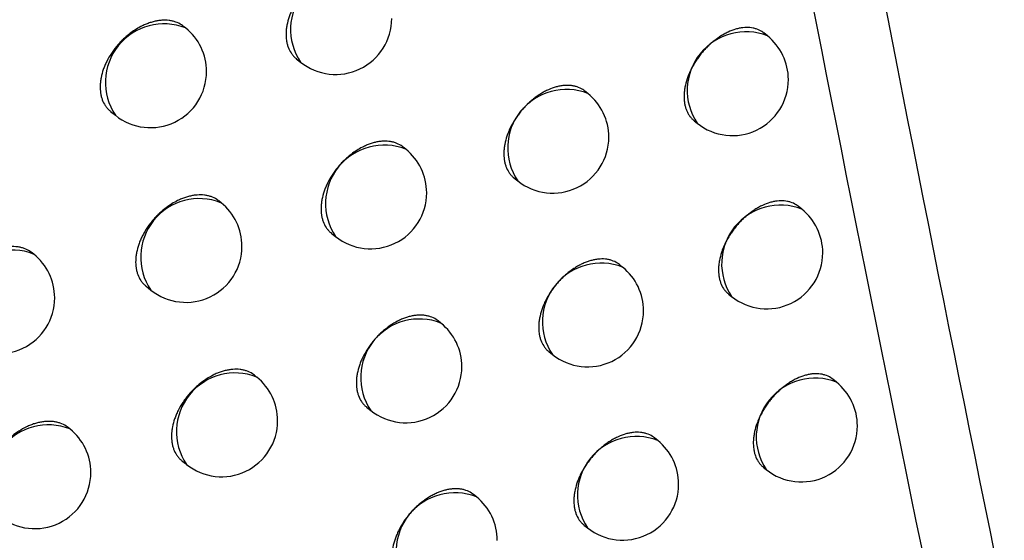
# Model space of a CAD drawing. Header units: millimetres. Extents: x -0.66 to 0.91, y -0.4 to 0.64.
# Tile 157 of 171: x 0.72973 to 0.73851, y 0.22367 to 0.22832. Entities that reach past the tile are written whole.
import ezdxf

# ---------------------------------------------------------------- set-up
doc = ezdxf.new("R2010")
doc.units = ezdxf.units.MM
doc.layers.add('FORMAT', color=7, linetype='Continuous')

msp = doc.modelspace()

# ---------------------------------------------------------------- linework, layer by layer
at = {"layer": 'FORMAT', "color": 7, "linetype": 'Continuous', "lineweight": 25}
for p, q in [((0.731206, 0.228248), (0.731188, 0.228262)), ((0.736397, 0.228177), (0.736365, 0.228203)), ((0.732194, 0.227973), (0.732232, 0.227943)), ((0.734795, 0.227662), (0.734767, 0.227685)), ((0.730537, 0.227502), (0.73058, 0.227468)), ((0.735743, 0.22742), (0.735771, 0.227397)), ((0.73317, 0.227166), (0.733147, 0.227185)), ((0.734136, 0.226909), (0.734169, 0.226883)), ((0.731522, 0.226688), (0.731503, 0.226703)), ((0.736704, 0.22663), (0.736671, 0.226656)), ((0.732506, 0.226416), (0.732543, 0.226386)), ((0.729851, 0.226228), (0.729836, 0.22624)), ((0.735105, 0.226112), (0.735077, 0.226135)), ((0.730854, 0.225942), (0.730895, 0.225908)), ((0.73605, 0.225872), (0.736078, 0.22585)), ((0.733484, 0.225613), (0.73346, 0.225632)), ((0.734447, 0.225358), (0.734479, 0.225333)), ((0.73184, 0.225131), (0.731821, 0.225147)), ((0.737013, 0.225085), (0.73698, 0.225112)), ((0.732821, 0.224862), (0.732858, 0.224833)), ((0.730174, 0.224668), (0.730159, 0.22468)), ((0.735418, 0.224565), (0.735389, 0.224588)), ((0.731173, 0.224384), (0.731214, 0.224352)), ((0.73636, 0.224327), (0.736387, 0.224306)), ((0.733801, 0.224062), (0.733776, 0.224082)), ((0.73476, 0.22381), (0.734792, 0.223785))]:
    msp.add_line(p, q, dxfattribs=at)
for centre, radius, start, end in [((0.732666, 0.228235), 0.0005234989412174, 68.457995, 213.993496), ((0.732545, 0.228333), 0.0005000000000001, 231.225746, 360), ((0.731014, 0.227761), 0.0005234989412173, 68.457995, 213.993496), ((0.730893, 0.227858), 0.0005000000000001, 360, 51.225746), ((0.736205, 0.22769), 0.0005234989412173, 68.457995, 213.993496), ((0.736084, 0.227787), 0.0005000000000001, 360, 51.225746), ((0.730893, 0.227858), 0.0005000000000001, 231.225746, 360), ((0.736084, 0.227787), 0.0005000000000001, 231.225746, 360), ((0.734603, 0.227176), 0.0005234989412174, 68.457995, 213.993496), ((0.734482, 0.227273), 0.0005000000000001, 360, 51.225746), ((0.734482, 0.227273), 0.0005000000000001, 231.225746, 360), ((0.732978, 0.226679), 0.0005234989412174, 68.457995, 213.993496), ((0.732857, 0.226776), 0.0005000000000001, 360, 51.225746), ((0.732857, 0.226776), 0.0005000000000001, 231.225746, 360), ((0.731329, 0.226201), 0.0005234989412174, 68.457995, 213.993496), ((0.731209, 0.226298), 0.0005000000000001, 360, 51.225746), ((0.736512, 0.226143), 0.0005234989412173, 68.457995, 213.993496), ((0.736391, 0.22624), 0.0005000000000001, 360, 51.225746), ((0.731209, 0.226298), 0.0005000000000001, 231.225746, 360), ((0.729658, 0.225742), 0.0005234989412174, 68.457995, 213.993496), ((0.729538, 0.225839), 0.0005, 360, 51.225746), ((0.736391, 0.22624), 0.0005000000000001, 231.225746, 360), ((0.734913, 0.225625), 0.0005234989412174, 68.457995, 213.993496), ((0.734792, 0.225722), 0.0004999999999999, 360, 51.225746), ((0.729538, 0.225839), 0.0005000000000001, 231.225746, 360), ((0.734792, 0.225722), 0.0004999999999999, 231.225746, 360), ((0.733292, 0.225126), 0.0005234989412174, 68.457995, 213.993496), ((0.733171, 0.225223), 0.0005000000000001, 360, 51.225746), ((0.731648, 0.224644), 0.0005234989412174, 68.457995, 213.993496), ((0.733171, 0.225223), 0.0005000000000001, 231.225746, 360), ((0.731527, 0.224741), 0.0005000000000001, 360, 51.225746), ((0.736821, 0.224598), 0.0005234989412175, 68.457995, 213.993496), ((0.7367, 0.224695), 0.0005, 360, 51.225746), ((0.731527, 0.224741), 0.0005000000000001, 231.225746, 360), ((0.729982, 0.224181), 0.0005234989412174, 68.457995, 213.993496), ((0.729861, 0.224278), 0.0005, 360, 51.225746), ((0.7367, 0.224695), 0.0005, 231.225746, 360), ((0.735226, 0.224078), 0.0005234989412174, 68.457995, 213.993496), ((0.735105, 0.224175), 0.0005, 360, 51.225746), ((0.729861, 0.224278), 0.0005, 231.225746, 360), ((0.735105, 0.224175), 0.0005000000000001, 231.225746, 360), ((0.733608, 0.223575), 0.0005234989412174, 68.457995, 213.993496), ((0.733487, 0.223672), 0.0005, 360, 51.225746)]:
    msp.add_arc(centre, radius, start, end, dxfattribs=at)
for points, knots in [([(0.7414792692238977, 0.2091920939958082), (0.7404295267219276, 0.2140268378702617), (0.7383296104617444, 0.2236983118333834), (0.7355151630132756, 0.2385232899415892), (0.7329207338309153, 0.2535623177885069), (0.7314076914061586, 0.2637942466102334), (0.73065101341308, 0.2689112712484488)], [0, 0, 0, 0, 0.2497424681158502, 0.4995875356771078, 0.7497419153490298, 1, 1, 1, 1]), ([(0.7307572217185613, 0.2635278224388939), (0.7322280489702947, 0.2543267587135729), (0.7344792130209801, 0.2402441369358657), (0.7380838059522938, 0.2218139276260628), (0.7401309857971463, 0.2125023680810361), (0.7411547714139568, 0.2078456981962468)], [0, 0, 0, 0, 0.4851334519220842, 0.7425175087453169, 1, 1, 1, 1]), ([(0.7328358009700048, 0.2287400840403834), (0.7328299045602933, 0.2287446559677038), (0.7328092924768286, 0.2287606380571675), (0.7327761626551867, 0.2287761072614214), (0.7327383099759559, 0.2287868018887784), (0.7326982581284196, 0.2287933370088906), (0.7326553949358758, 0.2287937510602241), (0.7326107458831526, 0.2287879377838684), (0.7325765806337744, 0.2287805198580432), (0.7325421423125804, 0.2287701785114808), (0.7325071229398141, 0.2287567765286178), (0.7324491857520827, 0.2287298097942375), (0.7323917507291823, 0.228693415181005), (0.7323384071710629, 0.2286498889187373), (0.7323075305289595, 0.2286215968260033), (0.7322782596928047, 0.2285915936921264), (0.7322503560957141, 0.2285595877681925), (0.7322244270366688, 0.2285261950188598), (0.7322006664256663, 0.2284917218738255), (0.7321792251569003, 0.2284564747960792), (0.7321599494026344, 0.2284201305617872), (0.732143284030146, 0.228383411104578), (0.7321246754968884, 0.228334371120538), (0.7321115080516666, 0.2282853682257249), (0.732104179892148, 0.2282376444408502), (0.7321007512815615, 0.228191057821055), (0.7321031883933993, 0.22814655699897), (0.7321114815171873, 0.2281052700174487), (0.732123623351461, 0.2280663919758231), (0.7321412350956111, 0.2280312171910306), (0.732164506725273, 0.228001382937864), (0.7321799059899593, 0.227983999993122), (0.7321912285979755, 0.2279765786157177), (0.7321947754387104, 0.2279742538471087)], [0, 0, 0, 0, 0.0214550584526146, 0.0750004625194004, 0.1023323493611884, 0.128814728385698, 0.1823887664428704, 0.2097352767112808, 0.2362316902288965, 0.2629133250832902, 0.2898817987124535, 0.3172431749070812, 0.3972269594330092, 0.4245974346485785, 0.4510989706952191, 0.477785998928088, 0.5047604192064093, 0.5321285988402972, 0.5586151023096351, 0.5852870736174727, 0.612246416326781, 0.6395994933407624, 0.6660648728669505, 0.7196057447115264, 0.7469367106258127, 0.7733858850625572, 0.8268934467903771, 0.8542067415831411, 0.8806541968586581, 0.9341576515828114, 0.9614681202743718, 0.9879297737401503, 0.9999999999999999, 0.9999999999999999, 0.9999999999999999, 0.9999999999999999]), ([(0.7311877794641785, 0.2282620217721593), (0.7311818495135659, 0.2282666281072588), (0.7311610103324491, 0.228282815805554), (0.7311274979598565, 0.228298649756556), (0.7310891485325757, 0.2283098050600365), (0.7310485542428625, 0.2283168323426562), (0.7310051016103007, 0.228317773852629), (0.7309598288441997, 0.2283125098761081), (0.7309251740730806, 0.2283055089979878), (0.7308902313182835, 0.2282955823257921), (0.7308546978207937, 0.2282825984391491), (0.7307958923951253, 0.2282563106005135), (0.7307375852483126, 0.2282205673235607), (0.7306834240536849, 0.2281776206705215), (0.7306520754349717, 0.2281496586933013), (0.730622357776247, 0.2281199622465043), (0.7305940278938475, 0.228088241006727), (0.7305677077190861, 0.228055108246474), (0.7305355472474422, 0.2280094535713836), (0.7305078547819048, 0.2279617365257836), (0.7304853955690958, 0.227913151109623), (0.7304665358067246, 0.2278643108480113), (0.7304532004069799, 0.2278154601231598), (0.7304457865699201, 0.2277678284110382), (0.7304423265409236, 0.2277213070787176), (0.7304448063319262, 0.2276768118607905), (0.7304532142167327, 0.2276354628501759), (0.730465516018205, 0.2275964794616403), (0.7304833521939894, 0.2275611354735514), (0.7305069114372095, 0.2275310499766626), (0.7305225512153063, 0.2275134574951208), (0.7305340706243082, 0.2275058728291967), (0.7305377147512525, 0.2275034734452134)], [0, 0, 0, 0, 0.0212837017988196, 0.074795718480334, 0.1021095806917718, 0.1285972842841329, 0.1821812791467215, 0.2095319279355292, 0.2360543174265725, 0.2627619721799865, 0.2897564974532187, 0.3171439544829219, 0.3972391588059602, 0.424648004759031, 0.4511817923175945, 0.4779014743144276, 0.5049093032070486, 0.5323120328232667, 0.5588114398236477, 0.6124222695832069, 0.639790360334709, 0.6662429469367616, 0.7197587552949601, 0.7470778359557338, 0.7734944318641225, 0.826936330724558, 0.8542162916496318, 0.8806270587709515, 0.9340558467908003, 0.9613275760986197, 0.9877661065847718, 1, 1, 1, 1]), ([(0.7363650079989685, 0.2282028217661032), (0.736359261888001, 0.2282072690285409), (0.7363392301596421, 0.2282227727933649), (0.736307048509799, 0.2282374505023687), (0.7362703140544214, 0.228247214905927), (0.7362314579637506, 0.2282527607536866), (0.7361898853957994, 0.2282521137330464), (0.7361465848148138, 0.2282451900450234), (0.7361024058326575, 0.2282341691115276), (0.7360572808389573, 0.2282171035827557), (0.7360123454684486, 0.2281943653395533), (0.7359789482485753, 0.2281746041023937), (0.7359462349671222, 0.2281524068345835), (0.7359139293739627, 0.228127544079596), (0.7358827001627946, 0.2281004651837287), (0.7358528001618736, 0.2280714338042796), (0.7358244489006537, 0.2280407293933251), (0.7357974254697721, 0.2280080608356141), (0.7357723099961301, 0.2279740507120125), (0.7357492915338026, 0.2279390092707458), (0.7357285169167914, 0.2279032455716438), (0.735709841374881, 0.2278664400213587), (0.735693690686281, 0.2278293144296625), (0.7356756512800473, 0.2277798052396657), (0.7356628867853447, 0.2277304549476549), (0.7356557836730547, 0.2276825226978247), (0.7356532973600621, 0.2276474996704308), (0.7356536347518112, 0.2276137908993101), (0.7356568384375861, 0.2275811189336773), (0.735662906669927, 0.227550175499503), (0.73567173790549, 0.227521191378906), (0.7356832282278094, 0.2274943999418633), (0.7356974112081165, 0.2274694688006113), (0.7357144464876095, 0.2274474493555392), (0.7357293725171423, 0.227430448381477), (0.7357403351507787, 0.227423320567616), (0.7357437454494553, 0.2274211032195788)], [0, 0, 0, 0, 0.0215398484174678, 0.0750908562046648, 0.1024262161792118, 0.1288977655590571, 0.1824504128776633, 0.2097866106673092, 0.2362589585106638, 0.289813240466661, 0.3171502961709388, 0.3436229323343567, 0.370280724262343, 0.3972252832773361, 0.4245626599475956, 0.4510352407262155, 0.4776929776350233, 0.5046374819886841, 0.5319748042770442, 0.5584472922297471, 0.5851049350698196, 0.6120493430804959, 0.6393865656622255, 0.6658590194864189, 0.7194135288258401, 0.7467507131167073, 0.7732231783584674, 0.799880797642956, 0.8268251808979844, 0.854162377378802, 0.8806348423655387, 0.9072924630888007, 0.9342368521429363, 0.9615740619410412, 0.9880463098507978, 0.9999999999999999, 0.9999999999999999, 0.9999999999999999, 0.9999999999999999]), ([(0.7347670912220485, 0.2276845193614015), (0.7347612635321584, 0.2276890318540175), (0.7347409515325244, 0.2277047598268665), (0.7347083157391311, 0.2277197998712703), (0.7346710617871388, 0.2277299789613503), (0.7346316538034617, 0.2277359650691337), (0.7345894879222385, 0.2277357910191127), (0.7345455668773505, 0.2277293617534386), (0.7345007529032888, 0.2277188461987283), (0.734454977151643, 0.2277022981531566), (0.734409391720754, 0.2276800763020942), (0.734375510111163, 0.2276606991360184), (0.7343423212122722, 0.2276388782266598), (0.734309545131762, 0.2276143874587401), (0.7342778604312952, 0.2275876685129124), (0.7342475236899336, 0.2275589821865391), (0.7342187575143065, 0.2275286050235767), (0.7341913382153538, 0.2274962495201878), (0.734165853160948, 0.2274625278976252), (0.734134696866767, 0.2274161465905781), (0.7341078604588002, 0.2273678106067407), (0.7340860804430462, 0.2273187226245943), (0.7340677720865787, 0.227269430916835), (0.7340548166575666, 0.2272202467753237), (0.7340476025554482, 0.227172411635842), (0.7340442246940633, 0.2271257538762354), (0.7340466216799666, 0.2270812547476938), (0.7340547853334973, 0.2270400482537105), (0.7340667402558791, 0.2270013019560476), (0.734084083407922, 0.2269663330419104), (0.7341070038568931, 0.2269367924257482), (0.7341221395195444, 0.2269196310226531), (0.7341332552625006, 0.2269123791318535), (0.7341367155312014, 0.2269101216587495)], [0, 0, 0, 0, 0.0215498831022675, 0.0751105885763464, 0.1024508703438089, 0.1289278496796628, 0.1824914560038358, 0.2098332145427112, 0.2363117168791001, 0.2898784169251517, 0.3172217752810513, 0.3437013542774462, 0.3703661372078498, 0.3973177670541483, 0.424662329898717, 0.4511415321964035, 0.4778059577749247, 0.5047572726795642, 0.5321015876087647, 0.5585782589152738, 0.6121414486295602, 0.6394832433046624, 0.6659560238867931, 0.7195113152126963, 0.746849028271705, 0.7733189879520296, 0.8268684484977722, 0.854203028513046, 0.8806735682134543, 0.934224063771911, 0.9615590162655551, 0.9880335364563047, 1, 1, 1, 1]), ([(0.7331463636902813, 0.2271845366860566), (0.7331404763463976, 0.2271891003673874), (0.733119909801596, 0.2272050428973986), (0.7330868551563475, 0.2272204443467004), (0.733049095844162, 0.2272310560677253), (0.7330091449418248, 0.2272375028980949), (0.732966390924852, 0.2272378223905), (0.7329218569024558, 0.2272319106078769), (0.7328877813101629, 0.2272244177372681), (0.7328534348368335, 0.2272140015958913), (0.7328185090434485, 0.2272005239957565), (0.732760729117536, 0.2271734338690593), (0.7327034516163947, 0.2271369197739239), (0.732650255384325, 0.2270932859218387), (0.7326194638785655, 0.2270649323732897), (0.7325902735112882, 0.227034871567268), (0.7325624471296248, 0.2270028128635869), (0.7325365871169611, 0.226969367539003), (0.7325049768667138, 0.226923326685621), (0.732477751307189, 0.2268752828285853), (0.7324556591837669, 0.2268264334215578), (0.7324370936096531, 0.2267773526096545), (0.7324239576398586, 0.2267283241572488), (0.7324166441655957, 0.2266805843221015), (0.7324132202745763, 0.2266339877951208), (0.7324156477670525, 0.2265894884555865), (0.7324239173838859, 0.2265482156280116), (0.7324360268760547, 0.2265093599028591), (0.7324535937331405, 0.2264742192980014), (0.7324768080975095, 0.2264444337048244), (0.7324921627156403, 0.2264270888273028), (0.7325034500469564, 0.2264196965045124), (0.7325069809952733, 0.2264173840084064)], [0, 0, 0, 0, 0.0214781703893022, 0.0750307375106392, 0.1023664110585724, 0.1288494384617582, 0.1824248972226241, 0.2097722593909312, 0.2362665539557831, 0.2629460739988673, 0.2899124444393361, 0.3172717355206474, 0.3972445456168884, 0.4246112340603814, 0.4511097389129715, 0.4777936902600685, 0.5047649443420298, 0.5321298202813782, 0.5586159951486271, 0.6121989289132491, 0.6395514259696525, 0.6660201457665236, 0.7195676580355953, 0.7469018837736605, 0.7733572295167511, 0.826877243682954, 0.8541968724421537, 0.8806510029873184, 0.9341680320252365, 0.9614855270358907, 0.9879517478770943, 1, 1, 1, 1]), ([(0.7315027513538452, 0.2267029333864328), (0.7314968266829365, 0.2267075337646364), (0.731476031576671, 0.226723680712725), (0.7314425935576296, 0.2267394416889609), (0.7314043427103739, 0.2267505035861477), (0.7313638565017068, 0.2267574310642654), (0.7313205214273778, 0.2267582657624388), (0.7312753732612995, 0.226752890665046), (0.7312408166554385, 0.2267458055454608), (0.7312059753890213, 0.2267357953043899), (0.7311705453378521, 0.2267227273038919), (0.7311119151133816, 0.2266963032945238), (0.7310537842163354, 0.2266604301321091), (0.7309997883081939, 0.2266173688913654), (0.7309685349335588, 0.2265893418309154), (0.7309389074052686, 0.2265595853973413), (0.730910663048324, 0.2265278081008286), (0.7308844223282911, 0.2264946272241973), (0.73086038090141, 0.2264603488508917), (0.7308386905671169, 0.2264252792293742), (0.7308191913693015, 0.2263890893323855), (0.7308023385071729, 0.2263525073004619), (0.7307835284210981, 0.2263036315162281), (0.7307702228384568, 0.2262547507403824), (0.7307628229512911, 0.2262071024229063), (0.7307593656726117, 0.2261605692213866), (0.7307618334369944, 0.2261160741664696), (0.730770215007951, 0.2260747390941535), (0.7307824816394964, 0.2260357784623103), (0.730800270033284, 0.2260004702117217), (0.7308237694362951, 0.2259704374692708), (0.7308393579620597, 0.2259528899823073), (0.7308508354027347, 0.2259453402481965), (0.7308544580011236, 0.2259429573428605)], [0, 0, 0, 0, 0.0213224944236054, 0.0748401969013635, 0.102157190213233, 0.1286426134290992, 0.1822221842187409, 0.2095707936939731, 0.2360861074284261, 0.2627866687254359, 0.2897740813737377, 0.3171544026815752, 0.3972206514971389, 0.4246195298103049, 0.4511448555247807, 0.4778559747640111, 0.5048550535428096, 0.5322487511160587, 0.5587442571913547, 0.5854254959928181, 0.6123946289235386, 0.6397582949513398, 0.6662130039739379, 0.719732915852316, 0.7470538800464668, 0.7734771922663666, 0.8269326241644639, 0.8542194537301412, 0.8806378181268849, 0.9340820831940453, 0.961361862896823, 0.9878047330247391, 1, 1, 1, 1]), ([(0.7366707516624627, 0.2266561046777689), (0.7366650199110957, 0.2266605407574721), (0.7366450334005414, 0.2266760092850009), (0.736612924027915, 0.2266906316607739), (0.7365762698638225, 0.2267003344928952), (0.7365374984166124, 0.2267058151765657), (0.7364960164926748, 0.2267050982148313), (0.7364528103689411, 0.2266981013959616), (0.7364087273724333, 0.2266870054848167), (0.736363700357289, 0.2266698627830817), (0.7363188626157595, 0.2266470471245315), (0.7362855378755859, 0.2266272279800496), (0.7362528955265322, 0.2266049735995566), (0.7362206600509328, 0.2265800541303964), (0.7361894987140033, 0.2265529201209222), (0.7361596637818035, 0.226523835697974), (0.7361313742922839, 0.2264930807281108), (0.7361044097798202, 0.226460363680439), (0.736079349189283, 0.2264263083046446), (0.7360563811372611, 0.2263912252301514), (0.7360356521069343, 0.2263554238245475), (0.7360170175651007, 0.2263185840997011), (0.7360009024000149, 0.226281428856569), (0.7359829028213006, 0.226231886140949), (0.7359701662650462, 0.2261825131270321), (0.7359630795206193, 0.2261345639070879), (0.7359597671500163, 0.2260878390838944), (0.7359621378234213, 0.2260433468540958), (0.7359701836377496, 0.2260022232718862), (0.735981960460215, 0.225963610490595), (0.7359990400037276, 0.2259288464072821), (0.7360216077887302, 0.2258995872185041), (0.7360365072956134, 0.2258826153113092), (0.7360474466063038, 0.2258755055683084), (0.7360508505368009, 0.2258732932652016)], [0, 0, 0, 0, 0.0215338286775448, 0.0750880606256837, 0.1024250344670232, 0.1288988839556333, 0.1824561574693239, 0.2097946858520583, 0.2362700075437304, 0.2898302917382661, 0.3171703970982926, 0.3436463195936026, 0.3703074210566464, 0.3972553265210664, 0.4245961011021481, 0.4510718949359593, 0.47773286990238, 0.5046806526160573, 0.5320213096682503, 0.5584967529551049, 0.5851573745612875, 0.6121047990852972, 0.6394450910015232, 0.6659202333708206, 0.7194801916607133, 0.7468201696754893, 0.7732950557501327, 0.8268544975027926, 0.8541942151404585, 0.8806687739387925, 0.9342275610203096, 0.9615669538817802, 0.9880409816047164, 1, 1, 1, 1]), ([(0.7298361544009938, 0.2262397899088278), (0.7298302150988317, 0.2262444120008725), (0.7298092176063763, 0.226260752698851), (0.7297754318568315, 0.2262768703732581), (0.7297367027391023, 0.2262883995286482), (0.7296956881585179, 0.2262958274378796), (0.729651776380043, 0.2262971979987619), (0.7296060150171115, 0.2262923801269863), (0.7295709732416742, 0.2262857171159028), (0.729535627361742, 0.2262761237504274), (0.7294996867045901, 0.2262634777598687), (0.7294521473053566, 0.2262429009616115), (0.7294050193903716, 0.2262167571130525), (0.7293595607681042, 0.2261857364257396), (0.7293263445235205, 0.2261599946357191), (0.7292946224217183, 0.2261322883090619), (0.7292645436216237, 0.2261028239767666), (0.7292358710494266, 0.2260713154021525), (0.7292092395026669, 0.2260383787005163), (0.7291767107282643, 0.2259929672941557), (0.7291487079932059, 0.2259454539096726), (0.7291260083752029, 0.2258970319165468), (0.7291069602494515, 0.2258483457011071), (0.7290935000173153, 0.2257996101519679), (0.7290860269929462, 0.2257520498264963), (0.7290825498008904, 0.2257055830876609), (0.7290850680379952, 0.2256610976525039), (0.7290935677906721, 0.2256197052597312), (0.7291059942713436, 0.2255806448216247), (0.7291240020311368, 0.2255451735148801), (0.7291477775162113, 0.2255148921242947), (0.7291636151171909, 0.2254971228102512), (0.7291753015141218, 0.2254893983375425), (0.7291790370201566, 0.225486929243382)], [0, 0, 0, 0, 0.0210877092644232, 0.0745523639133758, 0.1018409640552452, 0.1283294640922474, 0.1819141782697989, 0.2092641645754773, 0.2358099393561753, 0.2625409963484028, 0.2895589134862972, 0.3169697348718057, 0.3700682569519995, 0.3973127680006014, 0.4247579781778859, 0.4513211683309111, 0.4780706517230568, 0.5051090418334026, 0.5325434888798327, 0.559051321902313, 0.6126802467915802, 0.6400588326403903, 0.6664926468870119, 0.7199713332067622, 0.74727241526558, 0.7736495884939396, 0.8270119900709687, 0.8542515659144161, 0.8806185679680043, 0.9339583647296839, 0.9611840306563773, 0.9875926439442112, 1, 1, 1, 1]), ([(0.7350764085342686, 0.226134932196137), (0.735070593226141, 0.2261394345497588), (0.7350503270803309, 0.2261551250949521), (0.7350177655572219, 0.2261701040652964), (0.7349805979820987, 0.2261802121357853), (0.7349412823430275, 0.226186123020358), (0.734899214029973, 0.2261858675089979), (0.7348554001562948, 0.2261793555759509), (0.7348218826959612, 0.2261714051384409), (0.7347881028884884, 0.2261605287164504), (0.734753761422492, 0.2261465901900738), (0.7347195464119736, 0.2261298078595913), (0.7346857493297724, 0.2261103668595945), (0.734652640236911, 0.2260884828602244), (0.7346199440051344, 0.2260639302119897), (0.7345883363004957, 0.2260371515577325), (0.7345580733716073, 0.2260084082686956), (0.734529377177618, 0.2259779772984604), (0.7345020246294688, 0.2259455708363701), (0.7344766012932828, 0.2259118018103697), (0.7344455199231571, 0.2258653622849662), (0.7344187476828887, 0.2258169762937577), (0.7343970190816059, 0.2257678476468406), (0.7343787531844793, 0.2257185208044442), (0.7343658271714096, 0.2256693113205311), (0.7343586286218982, 0.2256214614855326), (0.7343552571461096, 0.2255747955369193), (0.7343576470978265, 0.2255302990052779), (0.734365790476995, 0.2254891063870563), (0.7343777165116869, 0.2254503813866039), (0.7343950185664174, 0.2254154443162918), (0.7344178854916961, 0.2253859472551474), (0.734432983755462, 0.2253688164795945), (0.7344440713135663, 0.2253615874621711), (0.7344475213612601, 0.2253593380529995)], [0, 0, 0, 0, 0.0215532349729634, 0.0751122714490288, 0.1024517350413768, 0.1289271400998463, 0.1824875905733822, 0.2098277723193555, 0.2363039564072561, 0.2629653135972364, 0.2899134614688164, 0.3172544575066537, 0.3437312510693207, 0.3703932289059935, 0.3973420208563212, 0.4246836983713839, 0.4511602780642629, 0.4778220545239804, 0.5047706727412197, 0.5321122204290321, 0.5585871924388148, 0.6121468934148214, 0.6394868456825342, 0.665959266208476, 0.7195137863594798, 0.7468510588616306, 0.7733216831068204, 0.8268724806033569, 0.8542077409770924, 0.8806789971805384, 0.9342309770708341, 0.9615667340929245, 0.9880409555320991, 1, 1, 1, 1]), ([(0.7334596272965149, 0.2256317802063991), (0.7334537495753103, 0.225636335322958), (0.7334332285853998, 0.2256522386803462), (0.7334002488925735, 0.2256675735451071), (0.7333625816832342, 0.225678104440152), (0.7333227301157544, 0.2256844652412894), (0.7332800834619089, 0.2256846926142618), (0.7332356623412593, 0.2256786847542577), (0.7332016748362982, 0.2256711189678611), (0.7331674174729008, 0.225660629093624), (0.7331325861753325, 0.2256470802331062), (0.733086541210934, 0.2256253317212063), (0.733040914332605, 0.2255980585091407), (0.7329969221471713, 0.2255659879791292), (0.7329647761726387, 0.2255394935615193), (0.7329340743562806, 0.2255110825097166), (0.7329049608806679, 0.2254809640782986), (0.7328772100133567, 0.225448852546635), (0.7328514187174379, 0.2254153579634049), (0.7328198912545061, 0.2253692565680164), (0.7327927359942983, 0.2253211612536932), (0.7327706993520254, 0.225272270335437), (0.7327521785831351, 0.2252231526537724), (0.732739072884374, 0.2251740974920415), (0.7327317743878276, 0.225126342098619), (0.732728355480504, 0.2250797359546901), (0.7327307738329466, 0.2250352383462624), (0.7327390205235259, 0.2249939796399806), (0.7327510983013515, 0.2249551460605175), (0.7327686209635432, 0.2249200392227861), (0.7327917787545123, 0.2248903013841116), (0.7328070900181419, 0.224872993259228), (0.7328183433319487, 0.2248656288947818), (0.7328218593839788, 0.2248633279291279)], [0, 0, 0, 0, 0.0214942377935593, 0.0750432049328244, 0.102377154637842, 0.1288558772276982, 0.1824227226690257, 0.2097657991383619, 0.2362533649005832, 0.2629261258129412, 0.2898856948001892, 0.31723812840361, 0.3701699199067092, 0.3973284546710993, 0.4246867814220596, 0.4511777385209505, 0.4778540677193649, 0.5048175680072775, 0.5321744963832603, 0.558655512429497, 0.6122278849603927, 0.6395748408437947, 0.6660416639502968, 0.7195852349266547, 0.7469173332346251, 0.773373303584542, 0.8268945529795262, 0.8542147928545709, 0.8806699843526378, 0.9341892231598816, 0.9615079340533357, 0.9879733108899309, 1, 1, 1, 1]), ([(0.7318203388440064, 0.2251467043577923), (0.7318144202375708, 0.2251512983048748), (0.7317936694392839, 0.2251674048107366), (0.7317603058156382, 0.2251830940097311), (0.7317221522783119, 0.2251940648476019), (0.7316817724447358, 0.225200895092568), (0.7316385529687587, 0.2252016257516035), (0.7315935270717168, 0.2251961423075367), (0.731559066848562, 0.2251889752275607), (0.7315243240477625, 0.2251788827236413), (0.7314889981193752, 0.2251657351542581), (0.7314422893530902, 0.225144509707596), (0.731395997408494, 0.2251177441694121), (0.7313513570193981, 0.2250861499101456), (0.7313187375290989, 0.2250599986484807), (0.7312875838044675, 0.2250319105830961), (0.7312580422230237, 0.2250020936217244), (0.7312298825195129, 0.2249702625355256), (0.7312037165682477, 0.2249370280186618), (0.7311717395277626, 0.2248912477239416), (0.7311442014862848, 0.2248434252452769), (0.7311218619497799, 0.2247947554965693), (0.7311030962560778, 0.2247458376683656), (0.7310898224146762, 0.2246969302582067), (0.7310824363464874, 0.2246492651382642), (0.7310789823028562, 0.2246027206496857), (0.7310814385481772, 0.2245582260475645), (0.7310897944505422, 0.2245169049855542), (0.7311020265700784, 0.2244779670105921), (0.7311197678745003, 0.2244426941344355), (0.7311432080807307, 0.2244127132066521), (0.731158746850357, 0.2243952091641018), (0.7311701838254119, 0.2243876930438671), (0.7311737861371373, 0.2243853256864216)], [0, 0, 0, 0, 0.0213565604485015, 0.0748766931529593, 0.1021951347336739, 0.1286771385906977, 0.1822499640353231, 0.2095953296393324, 0.2361028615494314, 0.2627956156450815, 0.2897751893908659, 0.317147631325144, 0.3701371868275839, 0.397325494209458, 0.4247139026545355, 0.451230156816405, 0.4779321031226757, 0.5049218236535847, 0.5323058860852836, 0.5587964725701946, 0.6123890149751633, 0.6397472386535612, 0.6662025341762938, 0.7197234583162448, 0.747044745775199, 0.773472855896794, 0.8269379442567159, 0.854229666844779, 0.8806536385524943, 0.9341093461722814, 0.9613951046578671, 0.9878405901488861, 1, 1, 1, 1]), ([(0.7369793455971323, 0.2251120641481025), (0.7369736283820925, 0.2251164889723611), (0.7369536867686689, 0.225131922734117), (0.736921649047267, 0.2251464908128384), (0.7368850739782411, 0.2251561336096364), (0.7368463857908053, 0.2251615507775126), (0.7368049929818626, 0.2251607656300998), (0.7367618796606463, 0.2251536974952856), (0.7367178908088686, 0.2251425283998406), (0.7366729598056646, 0.2251253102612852), (0.7366282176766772, 0.2251024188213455), (0.7365949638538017, 0.2250825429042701), (0.7365623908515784, 0.2250602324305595), (0.7365302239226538, 0.2250352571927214), (0.7364991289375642, 0.2250080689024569), (0.7364693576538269, 0.224978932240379), (0.7364411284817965, 0.2249481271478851), (0.7364142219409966, 0.224915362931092), (0.736389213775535, 0.2248812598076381), (0.7363586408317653, 0.2248344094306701), (0.7363323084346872, 0.2247856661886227), (0.7363109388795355, 0.2247362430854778), (0.7362929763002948, 0.2246866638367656), (0.7362802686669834, 0.224637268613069), (0.7362731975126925, 0.2245893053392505), (0.7362698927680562, 0.2245425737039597), (0.736272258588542, 0.22449808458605), (0.7362802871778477, 0.2244569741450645), (0.736292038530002, 0.2244183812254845), (0.7363090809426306, 0.2243836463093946), (0.7363315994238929, 0.2243544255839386), (0.7363464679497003, 0.2243374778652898), (0.7363573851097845, 0.2243303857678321), (0.7363607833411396, 0.2243281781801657)], [0, 0, 0, 0, 0.0215251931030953, 0.0750797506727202, 0.1024168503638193, 0.128891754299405, 0.1824511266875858, 0.209790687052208, 0.2362679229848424, 0.2898320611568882, 0.3171741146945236, 0.3436523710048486, 0.3703158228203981, 0.3972661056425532, 0.4246092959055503, 0.451087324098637, 0.4777505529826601, 0.5047006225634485, 0.5320436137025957, 0.5585208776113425, 0.6120851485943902, 0.6394273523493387, 0.6659038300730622, 0.7194665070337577, 0.7468078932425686, 0.7732836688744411, 0.8268449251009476, 0.8541855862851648, 0.8806606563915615, 0.9342204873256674, 0.961560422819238, 0.9880347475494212, 0.9999999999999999, 0.9999999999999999, 0.9999999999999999, 0.9999999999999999]), ([(0.7301584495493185, 0.2246797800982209), (0.7301525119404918, 0.2246843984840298), (0.7301315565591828, 0.2247006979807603), (0.7300978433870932, 0.2247167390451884), (0.7300592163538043, 0.2247281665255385), (0.7300183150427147, 0.2247354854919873), (0.7299745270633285, 0.2247367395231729), (0.7299288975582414, 0.2247318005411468), (0.7298939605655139, 0.2247250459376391), (0.7298587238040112, 0.224715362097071), (0.7298228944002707, 0.2247026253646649), (0.7297755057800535, 0.2246819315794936), (0.7297285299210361, 0.2246556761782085), (0.7296832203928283, 0.2246245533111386), (0.729650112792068, 0.2245987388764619), (0.7296184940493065, 0.2245709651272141), (0.7295885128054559, 0.2245414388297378), (0.7295599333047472, 0.2245098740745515), (0.7295333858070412, 0.2244768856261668), (0.7295009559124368, 0.2244314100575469), (0.7294730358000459, 0.2243838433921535), (0.729450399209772, 0.224335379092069), (0.7294313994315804, 0.2242866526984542), (0.7294179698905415, 0.2242378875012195), (0.729410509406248, 0.2241903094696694), (0.729407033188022, 0.2241438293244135), (0.7294095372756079, 0.2240993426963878), (0.7294180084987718, 0.2240579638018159), (0.7294303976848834, 0.2240189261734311), (0.7294483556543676, 0.223983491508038), (0.7294720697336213, 0.2239532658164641), (0.7294878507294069, 0.2239355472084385), (0.7294994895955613, 0.223927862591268), (0.7295031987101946, 0.2239254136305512)], [0, 0, 0, 0, 0.0211429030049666, 0.074618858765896, 0.1019135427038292, 0.128400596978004, 0.1819826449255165, 0.2093315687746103, 0.2358693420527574, 0.2625923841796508, 0.2896022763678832, 0.3170050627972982, 0.3700809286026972, 0.3973137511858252, 0.4247471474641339, 0.4513006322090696, 0.4780402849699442, 0.5050686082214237, 0.532492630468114, 0.5589969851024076, 0.6126185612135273, 0.6399930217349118, 0.6664314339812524, 0.7199191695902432, 0.7472245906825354, 0.7736124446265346, 0.8269963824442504, 0.8542469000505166, 0.8806257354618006, 0.9339896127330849, 0.9612277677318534, 0.9876439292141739, 1, 1, 1, 1]), ([(0.7353885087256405, 0.2245880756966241), (0.7353827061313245, 0.2245925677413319), (0.7353624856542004, 0.2246082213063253), (0.7353299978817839, 0.2246231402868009), (0.735292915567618, 0.2246331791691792), (0.7352536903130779, 0.2246390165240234), (0.7352117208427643, 0.224638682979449), (0.7351680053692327, 0.2246320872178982), (0.7351234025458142, 0.2246214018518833), (0.7350778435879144, 0.2246046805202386), (0.7350324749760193, 0.2245822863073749), (0.7349987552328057, 0.2245627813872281), (0.7349657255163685, 0.224540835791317), (0.7349331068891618, 0.2245162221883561), (0.7349015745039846, 0.2244893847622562), (0.7348713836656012, 0.2244605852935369), (0.7348427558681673, 0.2244301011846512), (0.734815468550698, 0.2243976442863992), (0.7347901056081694, 0.224363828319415), (0.7347590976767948, 0.2243173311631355), (0.7347323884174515, 0.2242688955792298), (0.7347107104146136, 0.2242197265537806), (0.7346924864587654, 0.2241703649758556), (0.7346795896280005, 0.2241211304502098), (0.7346724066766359, 0.2240732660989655), (0.7346690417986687, 0.2240265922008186), (0.7346714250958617, 0.2239820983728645), (0.734679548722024, 0.2239409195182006), (0.7346914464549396, 0.2239022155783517), (0.7347087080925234, 0.223867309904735), (0.7347315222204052, 0.2238378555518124), (0.7347465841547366, 0.2238207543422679), (0.7347576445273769, 0.2238135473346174), (0.7347610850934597, 0.2238113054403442)], [0, 0, 0, 0, 0.0215564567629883, 0.0751184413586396, 0.1024594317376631, 0.1289358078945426, 0.1824982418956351, 0.2098394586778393, 0.236316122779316, 0.2898791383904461, 0.3172206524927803, 0.3436975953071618, 0.3703597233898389, 0.3973086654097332, 0.4246504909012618, 0.4511273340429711, 0.4777893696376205, 0.5047382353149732, 0.5320800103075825, 0.5585559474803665, 0.6121175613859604, 0.6394584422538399, 0.6659328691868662, 0.7194914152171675, 0.7468307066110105, 0.7733041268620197, 0.8268605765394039, 0.8541987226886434, 0.8806727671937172, 0.9342304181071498, 0.9615691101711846, 0.9880452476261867, 1, 1, 1, 1]), ([(0.7337755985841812, 0.2240818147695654), (0.7337697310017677, 0.2240863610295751), (0.7337492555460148, 0.2241022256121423), (0.7337163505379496, 0.2241174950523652), (0.7336787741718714, 0.224127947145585), (0.7336390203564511, 0.2241342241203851), (0.7335964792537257, 0.224134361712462), (0.733552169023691, 0.2241282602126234), (0.733518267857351, 0.2241206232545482), (0.7334840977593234, 0.2241100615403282), (0.7334493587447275, 0.2240964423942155), (0.7334147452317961, 0.2240799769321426), (0.7333805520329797, 0.2240608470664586), (0.7333470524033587, 0.2240392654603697), (0.7333139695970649, 0.2240150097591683), (0.7332819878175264, 0.2239885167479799), (0.7332513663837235, 0.223960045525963), (0.7332223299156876, 0.2239298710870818), (0.7331946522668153, 0.2238977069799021), (0.7331689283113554, 0.2238641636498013), (0.7331374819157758, 0.2238180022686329), (0.7331103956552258, 0.2237698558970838), (0.7330884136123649, 0.2237209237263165), (0.7330699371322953, 0.2236717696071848), (0.7330568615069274, 0.2236226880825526), (0.7330495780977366, 0.2235749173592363), (0.7330461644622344, 0.2235283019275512), (0.7330485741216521, 0.2234838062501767), (0.7330567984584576, 0.2234425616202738), (0.7330688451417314, 0.2234037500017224), (0.7330863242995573, 0.2233686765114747), (0.7331094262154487, 0.2233389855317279), (0.7331246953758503, 0.2233217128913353), (0.7331359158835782, 0.2233143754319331), (0.7331394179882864, 0.2233120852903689)], [0, 0, 0, 0, 0.0215095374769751, 0.0750594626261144, 0.1023939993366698, 0.1288710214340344, 0.1824345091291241, 0.2097759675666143, 0.2362597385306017, 0.2629286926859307, 0.2898844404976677, 0.3172330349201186, 0.3437208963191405, 0.3703940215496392, 0.3973541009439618, 0.4247072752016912, 0.451193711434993, 0.4778654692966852, 0.504824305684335, 0.5321764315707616, 0.5586550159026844, 0.6122223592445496, 0.6395666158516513, 0.6660338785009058, 0.7195782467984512, 0.7469106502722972, 0.7733692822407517, 0.8268958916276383, 0.8542188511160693, 0.8806770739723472, 0.9342025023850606, 0.9615244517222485, 0.9879911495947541, 0.9999999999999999, 0.9999999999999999, 0.9999999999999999, 0.9999999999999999])]:
    msp.add_open_spline(points, degree=3, knots=knots, dxfattribs=at)

doc.saveas('drawing.dxf')
